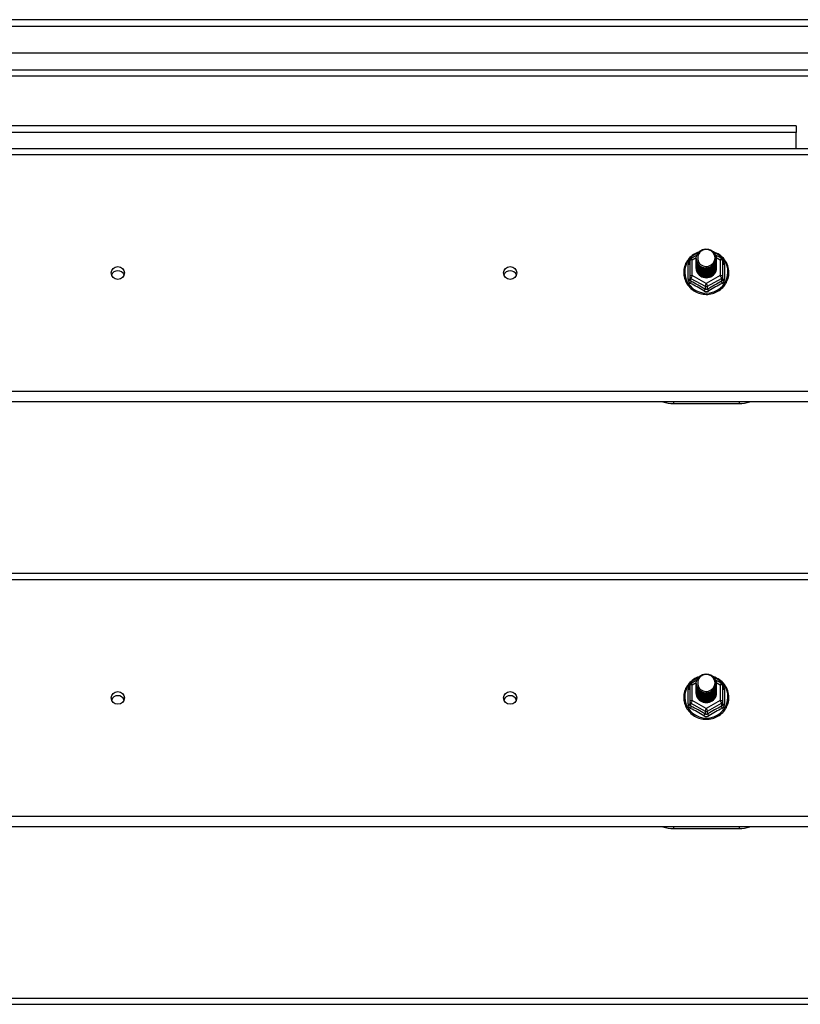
# Model space of a CAD drawing. Header units: inches. Extents: x 96 to 240, y 71 to 103.
# Tile 29 of 30: x 222 to 234, y 87 to 102. Entities that reach past the tile are written whole.
import ezdxf

# ---------------------------------------------------------------- set-up
doc = ezdxf.new("R2010")
doc.units = ezdxf.units.IN
doc.header["$MEASUREMENT"] = 0
doc.layers.add('Visible Edges(ANSI)', color=7, linetype='Continuous', lineweight=25)
doc.layers.add('Visible Tangent Edges(ANSI)', color=7, linetype='Continuous', lineweight=25)

msp = doc.modelspace()

# ---------------------------------------------------------------- linework, layer by layer
at = {"layer": 'Visible Edges(ANSI)'}
for p, q in [((240.009, 102.202), (168.207, 102.202)), ((239.399, 101.69), (168.816, 101.69)), ((239.211, 101.336), (169.005, 101.336)), ((233.983, 100.577), (183.233, 100.577)), ((233.983, 100.577), (233.983, 100.478)), ((233.983, 100.234), (233.983, 100.478)), ((168.974, 100.234), (238.608, 100.234)), ((232.354, 98.518), (232.354, 98.278)), ((232.374, 98.552), (232.464, 98.602)), ((232.454, 98.55), (232.454, 98.551)), ((232.454, 98.538), (232.454, 98.538)), ((232.454, 98.525), (232.454, 98.526)), ((232.454, 98.513), (232.454, 98.513)), ((232.454, 98.5), (232.454, 98.501)), ((232.749, 98.604), (232.841, 98.552)), ((232.761, 98.544), (232.761, 98.545)), ((232.761, 98.532), (232.761, 98.532)), ((232.761, 98.519), (232.761, 98.519)), ((232.761, 98.507), (232.761, 98.507)), ((232.862, 98.278), (232.862, 98.518)), ((232.454, 98.488), (232.454, 98.488)), ((232.454, 98.475), (232.454, 98.476)), ((232.454, 98.463), (232.454, 98.463)), ((232.454, 98.45), (232.454, 98.451)), ((232.454, 98.438), (232.454, 98.438)), ((232.454, 98.425), (232.454, 98.425)), ((232.454, 98.412), (232.454, 98.413)), ((232.761, 98.494), (232.761, 98.494)), ((232.761, 98.481), (232.761, 98.482)), ((232.761, 98.469), (232.761, 98.469)), ((232.761, 98.456), (232.761, 98.457)), ((232.761, 98.444), (232.761, 98.444)), ((232.761, 98.431), (232.761, 98.432)), ((232.761, 98.419), (232.761, 98.419)), ((232.354, 98.278), (232.354, 98.233)), ((232.589, 98.264), (232.588, 98.257)), ((232.862, 98.233), (232.862, 98.278)), ((238.608, 96.358), (168.974, 96.358)), ((232.108, 96.329), (233.108, 96.329)), ((168.974, 93.734), (238.608, 93.734)), ((232.374, 92.052), (232.464, 92.102)), ((232.454, 92.05), (232.454, 92.051)), ((232.454, 92.038), (232.454, 92.038)), ((232.454, 92.025), (232.454, 92.026)), ((232.749, 92.104), (232.841, 92.052)), ((232.761, 92.044), (232.761, 92.045)), ((232.761, 92.032), (232.761, 92.032)), ((232.354, 92.018), (232.354, 91.778)), ((232.454, 92.013), (232.454, 92.013)), ((232.454, 92), (232.454, 92.001)), ((232.454, 91.988), (232.454, 91.988)), ((232.454, 91.975), (232.454, 91.976)), ((232.454, 91.963), (232.454, 91.963)), ((232.454, 91.95), (232.454, 91.951)), ((232.454, 91.938), (232.454, 91.938)), ((232.454, 91.925), (232.454, 91.925)), ((232.454, 91.912), (232.454, 91.913)), ((232.761, 92.019), (232.761, 92.019)), ((232.761, 92.007), (232.761, 92.007)), ((232.761, 91.994), (232.761, 91.994)), ((232.761, 91.981), (232.761, 91.982)), ((232.761, 91.969), (232.761, 91.969)), ((232.761, 91.956), (232.761, 91.957)), ((232.761, 91.944), (232.761, 91.944)), ((232.761, 91.931), (232.761, 91.932)), ((232.761, 91.919), (232.761, 91.919)), ((232.862, 91.778), (232.862, 92.018)), ((232.354, 91.778), (232.354, 91.733)), ((232.589, 91.764), (232.588, 91.757)), ((232.862, 91.733), (232.862, 91.778)), ((238.608, 89.858), (168.974, 89.858)), ((232.108, 89.829), (233.108, 89.829)), ((168.974, 87.234), (238.608, 87.234))]:
    msp.add_line(p, q, dxfattribs=at)
at = {"layer": 'Visible Edges(ANSI)', "flags": 128}
for points in [[(232.496, 98.651), (232.474, 98.643), (232.452, 98.633), (232.432, 98.622), (232.412, 98.61), (232.393, 98.596), (232.375, 98.581), (232.358, 98.565), (232.342, 98.548), (232.328, 98.53), (232.315, 98.511), (232.303, 98.491), (232.292, 98.471), (232.284, 98.449), (232.276, 98.428), (232.27, 98.405), (232.266, 98.383), (232.264, 98.36), (232.263, 98.337), (232.263, 98.314), (232.265, 98.291), (232.269, 98.268), (232.275, 98.246), (232.282, 98.224), (232.29, 98.203), (232.3, 98.182), (232.312, 98.162), (232.325, 98.143), (232.339, 98.124), (232.354, 98.107), (232.371, 98.091), (232.389, 98.076), (232.407, 98.062), (232.427, 98.049), (232.448, 98.038), (232.469, 98.028), (232.491, 98.02), (232.513, 98.013), (232.536, 98.007), (232.559, 98.003), (232.583, 98.001), (232.606, 98), (232.63, 98), (232.653, 98.003), (232.677, 98.007), (232.7, 98.012), (232.722, 98.019), (232.744, 98.027), (232.765, 98.037), (232.786, 98.048), (232.806, 98.06), (232.825, 98.074), (232.842, 98.089), (232.859, 98.105), (232.875, 98.122), (232.889, 98.141), (232.902, 98.16), (232.914, 98.18), (232.924, 98.2), (232.933, 98.222), (232.94, 98.244), (232.946, 98.266), (232.95, 98.289), (232.952, 98.311), (232.953, 98.334)], [(232.475, 98.477), (232.459, 98.516), (232.454, 98.557), (232.462, 98.598), (232.482, 98.635), (232.512, 98.665), (232.55, 98.686), (232.592, 98.696), (232.636, 98.693), (232.677, 98.679), (232.713, 98.654), (232.74, 98.621), (232.757, 98.581), (232.761, 98.538), (232.753, 98.496), (232.733, 98.458), (232.703, 98.427), (232.666, 98.405), (232.623, 98.394), (232.579, 98.395), (232.538, 98.408), (232.502, 98.432), (232.475, 98.464), (232.459, 98.503), (232.454, 98.544)], [(232.494, 98.452), (232.516, 98.434), (232.543, 98.419), (232.571, 98.411), (232.601, 98.407), (232.631, 98.41), (232.66, 98.418), (232.686, 98.432), (232.71, 98.451), (232.728, 98.474), (232.742, 98.5), (232.75, 98.528), (232.752, 98.557), (232.747, 98.586), (232.736, 98.613), (232.72, 98.638), (232.699, 98.659), (232.674, 98.675), (232.645, 98.685), (232.616, 98.689), (232.586, 98.687), (232.557, 98.679), (232.531, 98.665), (232.509, 98.645), (232.492, 98.622)], [(232.953, 98.334), (232.952, 98.361), (232.949, 98.387), (232.943, 98.413), (232.936, 98.438), (232.927, 98.463), (232.915, 98.486), (232.902, 98.509), (232.887, 98.531), (232.87, 98.552), (232.852, 98.571), (232.832, 98.589), (232.811, 98.605), (232.788, 98.62), (232.765, 98.632), (232.74, 98.643), (232.715, 98.653)], [(232.454, 98.55), (232.454, 98.546), (232.454, 98.541), (232.455, 98.537), (232.455, 98.533), (232.456, 98.528), (232.457, 98.524), (232.458, 98.519), (232.459, 98.515), (232.46, 98.511), (232.461, 98.506), (232.463, 98.502), (232.464, 98.498), (232.466, 98.494), (232.468, 98.49), (232.47, 98.486), (232.472, 98.482), (232.474, 98.478), (232.477, 98.474), (232.479, 98.47), (232.482, 98.466), (232.485, 98.463), (232.488, 98.459), (232.491, 98.456), (232.494, 98.452)], [(232.454, 98.538), (232.455, 98.519), (232.459, 98.5), (232.466, 98.482), (232.475, 98.465), (232.486, 98.449), (232.499, 98.434), (232.514, 98.422), (232.531, 98.411), (232.549, 98.403), (232.568, 98.397), (232.588, 98.394), (232.608, 98.393), (232.628, 98.394), (232.647, 98.398), (232.666, 98.405), (232.684, 98.413), (232.701, 98.425), (232.716, 98.438), (232.729, 98.452), (232.741, 98.469), (232.75, 98.487), (232.756, 98.505), (232.76, 98.524), (232.761, 98.544)], [(232.761, 98.538), (232.761, 98.518), (232.757, 98.498), (232.751, 98.479), (232.743, 98.46), (232.732, 98.443), (232.718, 98.428), (232.703, 98.414), (232.686, 98.402), (232.668, 98.393), (232.648, 98.386), (232.628, 98.382), (232.608, 98.38), (232.587, 98.381), (232.567, 98.385), (232.547, 98.392), (232.529, 98.4), (232.512, 98.411), (232.497, 98.425), (232.484, 98.44), (232.473, 98.456), (232.464, 98.474), (232.458, 98.493), (232.455, 98.512), (232.454, 98.532)], [(232.454, 98.525), (232.455, 98.506), (232.459, 98.487), (232.466, 98.469), (232.475, 98.452), (232.486, 98.436), (232.499, 98.422), (232.514, 98.409), (232.531, 98.399), (232.549, 98.391), (232.568, 98.385), (232.588, 98.381), (232.608, 98.38), (232.628, 98.382), (232.647, 98.386), (232.666, 98.392), (232.684, 98.401), (232.701, 98.412), (232.716, 98.425), (232.729, 98.44), (232.741, 98.456), (232.75, 98.474), (232.756, 98.493), (232.76, 98.512), (232.761, 98.532)], [(232.761, 98.526), (232.761, 98.505), (232.757, 98.485), (232.751, 98.466), (232.743, 98.448), (232.732, 98.431), (232.718, 98.415), (232.703, 98.401), (232.686, 98.39), (232.668, 98.381), (232.648, 98.374), (232.628, 98.369), (232.608, 98.368), (232.587, 98.369), (232.567, 98.373), (232.547, 98.379), (232.529, 98.388), (232.512, 98.399), (232.497, 98.412), (232.484, 98.427), (232.473, 98.444), (232.464, 98.461), (232.458, 98.48), (232.455, 98.5), (232.454, 98.519)], [(232.454, 98.513), (232.455, 98.494), (232.459, 98.475), (232.466, 98.457), (232.475, 98.44), (232.486, 98.424), (232.499, 98.409), (232.514, 98.397), (232.531, 98.386), (232.549, 98.378), (232.568, 98.372), (232.588, 98.368), (232.608, 98.367), (232.628, 98.369), (232.647, 98.373), (232.666, 98.38), (232.684, 98.388), (232.701, 98.399), (232.716, 98.412), (232.729, 98.427), (232.741, 98.444), (232.75, 98.461), (232.756, 98.48), (232.76, 98.499), (232.761, 98.519)], [(232.761, 98.513), (232.761, 98.493), (232.757, 98.473), (232.751, 98.454), (232.743, 98.435), (232.732, 98.418), (232.718, 98.403), (232.703, 98.389), (232.686, 98.377), (232.668, 98.368), (232.648, 98.361), (232.628, 98.357), (232.608, 98.355), (232.587, 98.356), (232.567, 98.36), (232.547, 98.366), (232.529, 98.375), (232.512, 98.386), (232.497, 98.399), (232.484, 98.414), (232.473, 98.431), (232.464, 98.449), (232.458, 98.468), (232.455, 98.487), (232.454, 98.507)], [(232.454, 98.5), (232.455, 98.481), (232.459, 98.462), (232.466, 98.444), (232.475, 98.427), (232.486, 98.411), (232.499, 98.397), (232.514, 98.384), (232.531, 98.374), (232.549, 98.365), (232.568, 98.359), (232.588, 98.356), (232.608, 98.355), (232.628, 98.356), (232.647, 98.36), (232.666, 98.367), (232.684, 98.376), (232.701, 98.387), (232.716, 98.4), (232.729, 98.415), (232.741, 98.431), (232.75, 98.449), (232.756, 98.468), (232.76, 98.487), (232.761, 98.507)], [(232.761, 98.5), (232.761, 98.48), (232.757, 98.46), (232.751, 98.441), (232.743, 98.423), (232.732, 98.406), (232.718, 98.39), (232.703, 98.376), (232.686, 98.365), (232.668, 98.355), (232.648, 98.349), (232.628, 98.344), (232.608, 98.343), (232.587, 98.344), (232.567, 98.348), (232.547, 98.354), (232.529, 98.363), (232.512, 98.374), (232.497, 98.387), (232.484, 98.402), (232.473, 98.418), (232.464, 98.436), (232.458, 98.455), (232.455, 98.475), (232.454, 98.494)], [(232.492, 98.622), (232.491, 98.619), (232.489, 98.617), (232.488, 98.614), (232.487, 98.612), (232.486, 98.609), (232.485, 98.606), (232.484, 98.604), (232.483, 98.601), (232.482, 98.598), (232.482, 98.596), (232.481, 98.593), (232.48, 98.59), (232.48, 98.587), (232.479, 98.585), (232.479, 98.582), (232.479, 98.579), (232.478, 98.576), (232.478, 98.573), (232.478, 98.571), (232.478, 98.568), (232.478, 98.565), (232.478, 98.562), (232.478, 98.559), (232.478, 98.557)], [(232.478, 98.557), (232.478, 98.554), (232.478, 98.551), (232.478, 98.548), (232.478, 98.545), (232.478, 98.543), (232.478, 98.54), (232.478, 98.537), (232.479, 98.534), (232.479, 98.531), (232.479, 98.529), (232.48, 98.526), (232.481, 98.523), (232.481, 98.52), (232.482, 98.518), (232.483, 98.515), (232.483, 98.512), (232.484, 98.51), (232.485, 98.507), (232.486, 98.504), (232.487, 98.502), (232.488, 98.499), (232.49, 98.497), (232.491, 98.494), (232.492, 98.491)], [(232.454, 98.488), (232.455, 98.469), (232.459, 98.45), (232.466, 98.432), (232.475, 98.415), (232.486, 98.399), (232.499, 98.384), (232.514, 98.372), (232.531, 98.361), (232.549, 98.353), (232.568, 98.347), (232.588, 98.343), (232.608, 98.342), (232.628, 98.344), (232.647, 98.348), (232.666, 98.354), (232.684, 98.363), (232.701, 98.374), (232.716, 98.387), (232.729, 98.402), (232.741, 98.419), (232.75, 98.436), (232.756, 98.455), (232.76, 98.474), (232.761, 98.494)], [(232.761, 98.488), (232.761, 98.468), (232.757, 98.448), (232.751, 98.428), (232.743, 98.41), (232.732, 98.393), (232.718, 98.377), (232.703, 98.364), (232.686, 98.352), (232.668, 98.343), (232.648, 98.336), (232.628, 98.332), (232.608, 98.33), (232.587, 98.331), (232.567, 98.335), (232.547, 98.341), (232.529, 98.35), (232.512, 98.361), (232.497, 98.374), (232.484, 98.389), (232.473, 98.406), (232.464, 98.424), (232.458, 98.443), (232.455, 98.462), (232.454, 98.482)], [(232.454, 98.475), (232.455, 98.456), (232.459, 98.437), (232.466, 98.419), (232.475, 98.402), (232.486, 98.386), (232.499, 98.372), (232.514, 98.359), (232.531, 98.349), (232.549, 98.34), (232.568, 98.334), (232.588, 98.331), (232.608, 98.33), (232.628, 98.331), (232.647, 98.335), (232.666, 98.342), (232.684, 98.351), (232.701, 98.362), (232.716, 98.375), (232.729, 98.39), (232.741, 98.406), (232.75, 98.424), (232.756, 98.442), (232.76, 98.462), (232.761, 98.481)], [(232.761, 98.475), (232.761, 98.455), (232.757, 98.435), (232.751, 98.416), (232.743, 98.398), (232.732, 98.38), (232.718, 98.365), (232.703, 98.351), (232.686, 98.34), (232.668, 98.33), (232.648, 98.324), (232.628, 98.319), (232.608, 98.318), (232.587, 98.319), (232.567, 98.323), (232.547, 98.329), (232.529, 98.338), (232.512, 98.349), (232.497, 98.362), (232.484, 98.377), (232.473, 98.393), (232.464, 98.411), (232.458, 98.43), (232.455, 98.449), (232.454, 98.469)], [(232.454, 98.463), (232.455, 98.444), (232.459, 98.425), (232.466, 98.407), (232.475, 98.389), (232.486, 98.374), (232.499, 98.359), (232.514, 98.347), (232.531, 98.336), (232.549, 98.328), (232.568, 98.322), (232.588, 98.318), (232.608, 98.317), (232.628, 98.319), (232.647, 98.323), (232.666, 98.329), (232.684, 98.338), (232.701, 98.349), (232.716, 98.362), (232.729, 98.377), (232.741, 98.394), (232.75, 98.411), (232.756, 98.43), (232.76, 98.449), (232.761, 98.469)], [(232.761, 98.463), (232.761, 98.443), (232.757, 98.423), (232.751, 98.403), (232.743, 98.385), (232.732, 98.368), (232.718, 98.352), (232.703, 98.339), (232.686, 98.327), (232.668, 98.318), (232.648, 98.311), (232.628, 98.307), (232.608, 98.305), (232.587, 98.306), (232.567, 98.31), (232.547, 98.316), (232.529, 98.325), (232.512, 98.336), (232.497, 98.349), (232.484, 98.364), (232.473, 98.381), (232.464, 98.399), (232.458, 98.418), (232.455, 98.437), (232.454, 98.457)], [(232.454, 98.45), (232.455, 98.431), (232.459, 98.412), (232.466, 98.394), (232.475, 98.377), (232.486, 98.361), (232.499, 98.347), (232.514, 98.334), (232.531, 98.324), (232.549, 98.315), (232.568, 98.309), (232.588, 98.306), (232.608, 98.305), (232.628, 98.306), (232.647, 98.31), (232.666, 98.317), (232.684, 98.326), (232.701, 98.337), (232.716, 98.35), (232.729, 98.365), (232.741, 98.381), (232.75, 98.399), (232.756, 98.417), (232.76, 98.437), (232.761, 98.456)], [(232.761, 98.45), (232.761, 98.43), (232.757, 98.41), (232.751, 98.391), (232.743, 98.372), (232.732, 98.355), (232.718, 98.34), (232.703, 98.326), (232.686, 98.315), (232.668, 98.305), (232.648, 98.298), (232.628, 98.294), (232.608, 98.293), (232.587, 98.294), (232.567, 98.297), (232.547, 98.304), (232.529, 98.313), (232.512, 98.324), (232.497, 98.337), (232.484, 98.352), (232.473, 98.368), (232.464, 98.386), (232.458, 98.405), (232.455, 98.424), (232.454, 98.444)], [(232.454, 98.438), (232.455, 98.418), (232.459, 98.4), (232.466, 98.382), (232.475, 98.364), (232.486, 98.348), (232.499, 98.334), (232.514, 98.322), (232.531, 98.311), (232.549, 98.303), (232.568, 98.297), (232.588, 98.293), (232.608, 98.292), (232.628, 98.294), (232.647, 98.298), (232.666, 98.304), (232.684, 98.313), (232.701, 98.324), (232.716, 98.337), (232.729, 98.352), (232.741, 98.369), (232.75, 98.386), (232.756, 98.405), (232.76, 98.424), (232.761, 98.444)], [(232.761, 98.438), (232.761, 98.418), (232.757, 98.398), (232.751, 98.378), (232.743, 98.36), (232.732, 98.343), (232.718, 98.327), (232.703, 98.314), (232.686, 98.302), (232.668, 98.293), (232.648, 98.286), (232.628, 98.282), (232.608, 98.28), (232.587, 98.281), (232.567, 98.285), (232.547, 98.291), (232.529, 98.3), (232.512, 98.311), (232.497, 98.324), (232.484, 98.339), (232.473, 98.356), (232.464, 98.374), (232.458, 98.392), (232.455, 98.412), (232.454, 98.431)], [(232.454, 98.425), (232.455, 98.406), (232.459, 98.387), (232.466, 98.369), (232.475, 98.352), (232.486, 98.336), (232.499, 98.322), (232.514, 98.309), (232.531, 98.299), (232.549, 98.29), (232.568, 98.284), (232.588, 98.281), (232.608, 98.28), (232.628, 98.281), (232.647, 98.285), (232.666, 98.292), (232.684, 98.301), (232.701, 98.312), (232.716, 98.325), (232.729, 98.34), (232.741, 98.356), (232.75, 98.374), (232.756, 98.392), (232.76, 98.412), (232.761, 98.431)], [(232.761, 98.425), (232.761, 98.405), (232.757, 98.385), (232.751, 98.366), (232.743, 98.347), (232.732, 98.33), (232.718, 98.315), (232.703, 98.301), (232.686, 98.289), (232.668, 98.28), (232.648, 98.273), (232.628, 98.269), (232.608, 98.268), (232.587, 98.269), (232.567, 98.272), (232.547, 98.279), (232.529, 98.287), (232.512, 98.298), (232.497, 98.312), (232.484, 98.327), (232.473, 98.343), (232.464, 98.361), (232.458, 98.38), (232.455, 98.399), (232.454, 98.419)], [(232.454, 98.412), (232.455, 98.393), (232.459, 98.375), (232.466, 98.356), (232.475, 98.339), (232.486, 98.323), (232.499, 98.309), (232.514, 98.297), (232.531, 98.286), (232.549, 98.278), (232.568, 98.272), (232.588, 98.268), (232.608, 98.267), (232.628, 98.269), (232.647, 98.273), (232.666, 98.279), (232.684, 98.288), (232.701, 98.299), (232.716, 98.312), (232.729, 98.327), (232.741, 98.343), (232.75, 98.361), (232.756, 98.38), (232.76, 98.399), (232.761, 98.419)], [(232.588, 98.257), (232.58, 98.258), (232.572, 98.26), (232.564, 98.262), (232.556, 98.265), (232.548, 98.268), (232.54, 98.271), (232.533, 98.275), (232.526, 98.279), (232.519, 98.284), (232.512, 98.288), (232.506, 98.294), (232.5, 98.299), (232.494, 98.305), (232.489, 98.311), (232.484, 98.318), (232.479, 98.324), (232.475, 98.331), (232.471, 98.338), (232.468, 98.346), (232.465, 98.353), (232.462, 98.361), (232.46, 98.368), (232.458, 98.376), (232.457, 98.384)], [(232.492, 98.491), (232.491, 98.491), (232.491, 98.49), (232.49, 98.49), (232.489, 98.489), (232.489, 98.488), (232.488, 98.488), (232.487, 98.487), (232.486, 98.487), (232.486, 98.486), (232.485, 98.485), (232.484, 98.485), (232.484, 98.484), (232.483, 98.484), (232.482, 98.483), (232.481, 98.482), (232.481, 98.482), (232.48, 98.481), (232.479, 98.481), (232.479, 98.48), (232.478, 98.479), (232.477, 98.479), (232.476, 98.478), (232.476, 98.478), (232.475, 98.477)], [(232.761, 98.413), (232.761, 98.413), (232.761, 98.412), (232.761, 98.412), (232.761, 98.412), (232.761, 98.412), (232.761, 98.412), (232.761, 98.412), (232.761, 98.412), (232.761, 98.412), (232.761, 98.412), (232.761, 98.412), (232.761, 98.412), (232.761, 98.411), (232.761, 98.411), (232.761, 98.411), (232.761, 98.411), (232.761, 98.411), (232.761, 98.411), (232.761, 98.411), (232.761, 98.411), (232.761, 98.411), (232.761, 98.411), (232.761, 98.411), (232.761, 98.41)], [(232.475, 91.977), (232.459, 92.016), (232.454, 92.057), (232.462, 92.098), (232.482, 92.135), (232.512, 92.165), (232.55, 92.186), (232.592, 92.196), (232.636, 92.193), (232.677, 92.179), (232.713, 92.154), (232.74, 92.121), (232.757, 92.081), (232.761, 92.038), (232.753, 91.996), (232.733, 91.958), (232.703, 91.927), (232.666, 91.905), (232.623, 91.894), (232.579, 91.895), (232.538, 91.908), (232.502, 91.932), (232.475, 91.964), (232.459, 92.003), (232.454, 92.044)], [(232.494, 91.952), (232.516, 91.934), (232.543, 91.919), (232.571, 91.911), (232.601, 91.907), (232.631, 91.91), (232.66, 91.918), (232.686, 91.932), (232.71, 91.951), (232.728, 91.974), (232.742, 92), (232.75, 92.028), (232.752, 92.057), (232.747, 92.086), (232.736, 92.113), (232.72, 92.138), (232.699, 92.159), (232.674, 92.175), (232.645, 92.185), (232.616, 92.189), (232.586, 92.187), (232.557, 92.179), (232.531, 92.165), (232.509, 92.145), (232.492, 92.122)], [(232.496, 92.151), (232.474, 92.143), (232.452, 92.133), (232.432, 92.122), (232.412, 92.11), (232.393, 92.096), (232.375, 92.081), (232.358, 92.065), (232.342, 92.048), (232.328, 92.03), (232.315, 92.011), (232.303, 91.991), (232.292, 91.971), (232.284, 91.949), (232.276, 91.928), (232.27, 91.905), (232.266, 91.883), (232.264, 91.86), (232.263, 91.837), (232.263, 91.814), (232.265, 91.791), (232.269, 91.768), (232.275, 91.746), (232.282, 91.724), (232.29, 91.703), (232.3, 91.682), (232.312, 91.662), (232.325, 91.643), (232.339, 91.624), (232.354, 91.607), (232.371, 91.591), (232.389, 91.576), (232.407, 91.562), (232.427, 91.549), (232.448, 91.538), (232.469, 91.528), (232.491, 91.52), (232.513, 91.513), (232.536, 91.507), (232.559, 91.503), (232.583, 91.501), (232.606, 91.5), (232.63, 91.5), (232.653, 91.503), (232.677, 91.507), (232.7, 91.512), (232.722, 91.519), (232.744, 91.527), (232.765, 91.537), (232.786, 91.548), (232.806, 91.56), (232.825, 91.574), (232.842, 91.589), (232.859, 91.605), (232.875, 91.622), (232.889, 91.641), (232.902, 91.66), (232.914, 91.68), (232.924, 91.7), (232.933, 91.722), (232.94, 91.744), (232.946, 91.766), (232.95, 91.789), (232.952, 91.811), (232.953, 91.834)], [(232.454, 92.05), (232.454, 92.046), (232.454, 92.041), (232.455, 92.037), (232.455, 92.033), (232.456, 92.028), (232.457, 92.024), (232.458, 92.019), (232.459, 92.015), (232.46, 92.011), (232.461, 92.006), (232.463, 92.002), (232.464, 91.998), (232.466, 91.994), (232.468, 91.99), (232.47, 91.986), (232.472, 91.982), (232.474, 91.978), (232.477, 91.974), (232.479, 91.97), (232.482, 91.966), (232.485, 91.963), (232.488, 91.959), (232.491, 91.956), (232.494, 91.952)], [(232.454, 92.038), (232.455, 92.019), (232.459, 92), (232.466, 91.982), (232.475, 91.965), (232.486, 91.949), (232.499, 91.934), (232.514, 91.922), (232.531, 91.911), (232.549, 91.903), (232.568, 91.897), (232.588, 91.894), (232.608, 91.893), (232.628, 91.894), (232.647, 91.898), (232.666, 91.905), (232.684, 91.913), (232.701, 91.925), (232.716, 91.938), (232.729, 91.952), (232.741, 91.969), (232.75, 91.987), (232.756, 92.005), (232.76, 92.024), (232.761, 92.044)], [(232.761, 92.038), (232.761, 92.018), (232.757, 91.998), (232.751, 91.979), (232.743, 91.96), (232.732, 91.943), (232.718, 91.928), (232.703, 91.914), (232.686, 91.902), (232.668, 91.893), (232.648, 91.886), (232.628, 91.882), (232.608, 91.88), (232.587, 91.881), (232.567, 91.885), (232.547, 91.892), (232.529, 91.9), (232.512, 91.911), (232.497, 91.925), (232.484, 91.94), (232.473, 91.956), (232.464, 91.974), (232.458, 91.993), (232.455, 92.012), (232.454, 92.032)], [(232.454, 92.025), (232.455, 92.006), (232.459, 91.987), (232.466, 91.969), (232.475, 91.952), (232.486, 91.936), (232.499, 91.922), (232.514, 91.909), (232.531, 91.899), (232.549, 91.891), (232.568, 91.885), (232.588, 91.881), (232.608, 91.88), (232.628, 91.882), (232.647, 91.886), (232.666, 91.892), (232.684, 91.901), (232.701, 91.912), (232.716, 91.925), (232.729, 91.94), (232.741, 91.956), (232.75, 91.974), (232.756, 91.993), (232.76, 92.012), (232.761, 92.032)], [(232.761, 92.026), (232.761, 92.005), (232.757, 91.985), (232.751, 91.966), (232.743, 91.948), (232.732, 91.931), (232.718, 91.915), (232.703, 91.901), (232.686, 91.89), (232.668, 91.881), (232.648, 91.874), (232.628, 91.869), (232.608, 91.868), (232.587, 91.869), (232.567, 91.873), (232.547, 91.879), (232.529, 91.888), (232.512, 91.899), (232.497, 91.912), (232.484, 91.927), (232.473, 91.944), (232.464, 91.961), (232.458, 91.98), (232.455, 92), (232.454, 92.019)], [(232.492, 92.122), (232.491, 92.119), (232.489, 92.117), (232.488, 92.114), (232.487, 92.112), (232.486, 92.109), (232.485, 92.106), (232.484, 92.104), (232.483, 92.101), (232.482, 92.098), (232.482, 92.096), (232.481, 92.093), (232.48, 92.09), (232.48, 92.087), (232.479, 92.085), (232.479, 92.082), (232.479, 92.079), (232.478, 92.076), (232.478, 92.073), (232.478, 92.071), (232.478, 92.068), (232.478, 92.065), (232.478, 92.062), (232.478, 92.059), (232.478, 92.057)], [(232.478, 92.057), (232.478, 92.054), (232.478, 92.051), (232.478, 92.048), (232.478, 92.045), (232.478, 92.043), (232.478, 92.04), (232.478, 92.037), (232.479, 92.034), (232.479, 92.031), (232.479, 92.029), (232.48, 92.026), (232.481, 92.023), (232.481, 92.02), (232.482, 92.018), (232.483, 92.015), (232.483, 92.012), (232.484, 92.01), (232.485, 92.007), (232.486, 92.004), (232.487, 92.002), (232.488, 91.999), (232.49, 91.997), (232.491, 91.994), (232.492, 91.991)], [(232.953, 91.834), (232.952, 91.861), (232.949, 91.887), (232.943, 91.913), (232.936, 91.938), (232.927, 91.963), (232.915, 91.986), (232.902, 92.009), (232.887, 92.031), (232.87, 92.052), (232.852, 92.071), (232.832, 92.089), (232.811, 92.105), (232.788, 92.12), (232.765, 92.132), (232.74, 92.143), (232.715, 92.153)], [(232.454, 92.013), (232.455, 91.994), (232.459, 91.975), (232.466, 91.957), (232.475, 91.94), (232.486, 91.924), (232.499, 91.909), (232.514, 91.897), (232.531, 91.886), (232.549, 91.878), (232.568, 91.872), (232.588, 91.868), (232.608, 91.867), (232.628, 91.869), (232.647, 91.873), (232.666, 91.88), (232.684, 91.888), (232.701, 91.899), (232.716, 91.912), (232.729, 91.927), (232.741, 91.944), (232.75, 91.961), (232.756, 91.98), (232.76, 91.999), (232.761, 92.019)], [(232.761, 92.013), (232.761, 91.993), (232.757, 91.973), (232.751, 91.954), (232.743, 91.935), (232.732, 91.918), (232.718, 91.903), (232.703, 91.889), (232.686, 91.877), (232.668, 91.868), (232.648, 91.861), (232.628, 91.857), (232.608, 91.855), (232.587, 91.856), (232.567, 91.86), (232.547, 91.866), (232.529, 91.875), (232.512, 91.886), (232.497, 91.899), (232.484, 91.914), (232.473, 91.931), (232.464, 91.949), (232.458, 91.968), (232.455, 91.987), (232.454, 92.007)], [(232.454, 92), (232.455, 91.981), (232.459, 91.962), (232.466, 91.944), (232.475, 91.927), (232.486, 91.911), (232.499, 91.897), (232.514, 91.884), (232.531, 91.874), (232.549, 91.865), (232.568, 91.859), (232.588, 91.856), (232.608, 91.855), (232.628, 91.856), (232.647, 91.86), (232.666, 91.867), (232.684, 91.876), (232.701, 91.887), (232.716, 91.9), (232.729, 91.915), (232.741, 91.931), (232.75, 91.949), (232.756, 91.968), (232.76, 91.987), (232.761, 92.007)], [(232.761, 92), (232.761, 91.98), (232.757, 91.96), (232.751, 91.941), (232.743, 91.923), (232.732, 91.906), (232.718, 91.89), (232.703, 91.876), (232.686, 91.865), (232.668, 91.855), (232.648, 91.849), (232.628, 91.844), (232.608, 91.843), (232.587, 91.844), (232.567, 91.848), (232.547, 91.854), (232.529, 91.863), (232.512, 91.874), (232.497, 91.887), (232.484, 91.902), (232.473, 91.918), (232.464, 91.936), (232.458, 91.955), (232.455, 91.975), (232.454, 91.994)], [(232.454, 91.988), (232.455, 91.969), (232.459, 91.95), (232.466, 91.932), (232.475, 91.915), (232.486, 91.899), (232.499, 91.884), (232.514, 91.872), (232.531, 91.861), (232.549, 91.853), (232.568, 91.847), (232.588, 91.843), (232.608, 91.842), (232.628, 91.844), (232.647, 91.848), (232.666, 91.854), (232.684, 91.863), (232.701, 91.874), (232.716, 91.887), (232.729, 91.902), (232.741, 91.919), (232.75, 91.936), (232.756, 91.955), (232.76, 91.974), (232.761, 91.994)], [(232.761, 91.988), (232.761, 91.968), (232.757, 91.948), (232.751, 91.928), (232.743, 91.91), (232.732, 91.893), (232.718, 91.877), (232.703, 91.864), (232.686, 91.852), (232.668, 91.843), (232.648, 91.836), (232.628, 91.832), (232.608, 91.83), (232.587, 91.831), (232.567, 91.835), (232.547, 91.841), (232.529, 91.85), (232.512, 91.861), (232.497, 91.874), (232.484, 91.889), (232.473, 91.906), (232.464, 91.924), (232.458, 91.943), (232.455, 91.962), (232.454, 91.982)], [(232.454, 91.975), (232.455, 91.956), (232.459, 91.937), (232.466, 91.919), (232.475, 91.902), (232.486, 91.886), (232.499, 91.872), (232.514, 91.859), (232.531, 91.849), (232.549, 91.84), (232.568, 91.834), (232.588, 91.831), (232.608, 91.83), (232.628, 91.831), (232.647, 91.835), (232.666, 91.842), (232.684, 91.851), (232.701, 91.862), (232.716, 91.875), (232.729, 91.89), (232.741, 91.906), (232.75, 91.924), (232.756, 91.942), (232.76, 91.962), (232.761, 91.981)], [(232.761, 91.975), (232.761, 91.955), (232.757, 91.935), (232.751, 91.916), (232.743, 91.898), (232.732, 91.88), (232.718, 91.865), (232.703, 91.851), (232.686, 91.84), (232.668, 91.83), (232.648, 91.824), (232.628, 91.819), (232.608, 91.818), (232.587, 91.819), (232.567, 91.823), (232.547, 91.829), (232.529, 91.838), (232.512, 91.849), (232.497, 91.862), (232.484, 91.877), (232.473, 91.893), (232.464, 91.911), (232.458, 91.93), (232.455, 91.949), (232.454, 91.969)], [(232.454, 91.963), (232.455, 91.944), (232.459, 91.925), (232.466, 91.907), (232.475, 91.889), (232.486, 91.874), (232.499, 91.859), (232.514, 91.847), (232.531, 91.836), (232.549, 91.828), (232.568, 91.822), (232.588, 91.818), (232.608, 91.817), (232.628, 91.819), (232.647, 91.823), (232.666, 91.829), (232.684, 91.838), (232.701, 91.849), (232.716, 91.862), (232.729, 91.877), (232.741, 91.894), (232.75, 91.911), (232.756, 91.93), (232.76, 91.949), (232.761, 91.969)], [(232.761, 91.963), (232.761, 91.943), (232.757, 91.923), (232.751, 91.903), (232.743, 91.885), (232.732, 91.868), (232.718, 91.852), (232.703, 91.839), (232.686, 91.827), (232.668, 91.818), (232.648, 91.811), (232.628, 91.807), (232.608, 91.805), (232.587, 91.806), (232.567, 91.81), (232.547, 91.816), (232.529, 91.825), (232.512, 91.836), (232.497, 91.849), (232.484, 91.864), (232.473, 91.881), (232.464, 91.899), (232.458, 91.918), (232.455, 91.937), (232.454, 91.957)], [(232.454, 91.95), (232.455, 91.931), (232.459, 91.912), (232.466, 91.894), (232.475, 91.877), (232.486, 91.861), (232.499, 91.847), (232.514, 91.834), (232.531, 91.824), (232.549, 91.815), (232.568, 91.809), (232.588, 91.806), (232.608, 91.805), (232.628, 91.806), (232.647, 91.81), (232.666, 91.817), (232.684, 91.826), (232.701, 91.837), (232.716, 91.85), (232.729, 91.865), (232.741, 91.881), (232.75, 91.899), (232.756, 91.917), (232.76, 91.937), (232.761, 91.956)], [(232.761, 91.95), (232.761, 91.93), (232.757, 91.91), (232.751, 91.891), (232.743, 91.872), (232.732, 91.855), (232.718, 91.84), (232.703, 91.826), (232.686, 91.815), (232.668, 91.805), (232.648, 91.798), (232.628, 91.794), (232.608, 91.793), (232.587, 91.794), (232.567, 91.797), (232.547, 91.804), (232.529, 91.813), (232.512, 91.824), (232.497, 91.837), (232.484, 91.852), (232.473, 91.868), (232.464, 91.886), (232.458, 91.905), (232.455, 91.924), (232.454, 91.944)], [(232.454, 91.938), (232.455, 91.918), (232.459, 91.9), (232.466, 91.882), (232.475, 91.864), (232.486, 91.848), (232.499, 91.834), (232.514, 91.822), (232.531, 91.811), (232.549, 91.803), (232.568, 91.797), (232.588, 91.793), (232.608, 91.792), (232.628, 91.794), (232.647, 91.798), (232.666, 91.804), (232.684, 91.813), (232.701, 91.824), (232.716, 91.837), (232.729, 91.852), (232.741, 91.869), (232.75, 91.886), (232.756, 91.905), (232.76, 91.924), (232.761, 91.944)], [(232.761, 91.938), (232.761, 91.918), (232.757, 91.898), (232.751, 91.878), (232.743, 91.86), (232.732, 91.843), (232.718, 91.827), (232.703, 91.814), (232.686, 91.802), (232.668, 91.793), (232.648, 91.786), (232.628, 91.782), (232.608, 91.78), (232.587, 91.781), (232.567, 91.785), (232.547, 91.791), (232.529, 91.8), (232.512, 91.811), (232.497, 91.824), (232.484, 91.839), (232.473, 91.856), (232.464, 91.874), (232.458, 91.892), (232.455, 91.912), (232.454, 91.931)], [(232.454, 91.925), (232.455, 91.906), (232.459, 91.887), (232.466, 91.869), (232.475, 91.852), (232.486, 91.836), (232.499, 91.822), (232.514, 91.809), (232.531, 91.799), (232.549, 91.79), (232.568, 91.784), (232.588, 91.781), (232.608, 91.78), (232.628, 91.781), (232.647, 91.785), (232.666, 91.792), (232.684, 91.801), (232.701, 91.812), (232.716, 91.825), (232.729, 91.84), (232.741, 91.856), (232.75, 91.874), (232.756, 91.892), (232.76, 91.912), (232.761, 91.931)], [(232.761, 91.925), (232.761, 91.905), (232.757, 91.885), (232.751, 91.866), (232.743, 91.847), (232.732, 91.83), (232.718, 91.815), (232.703, 91.801), (232.686, 91.789), (232.668, 91.78), (232.648, 91.773), (232.628, 91.769), (232.608, 91.768), (232.587, 91.769), (232.567, 91.772), (232.547, 91.779), (232.529, 91.787), (232.512, 91.798), (232.497, 91.812), (232.484, 91.827), (232.473, 91.843), (232.464, 91.861), (232.458, 91.88), (232.455, 91.899), (232.454, 91.919)], [(232.454, 91.912), (232.455, 91.893), (232.459, 91.875), (232.466, 91.856), (232.475, 91.839), (232.486, 91.823), (232.499, 91.809), (232.514, 91.797), (232.531, 91.786), (232.549, 91.778), (232.568, 91.772), (232.588, 91.768), (232.608, 91.767), (232.628, 91.769), (232.647, 91.773), (232.666, 91.779), (232.684, 91.788), (232.701, 91.799), (232.716, 91.812), (232.729, 91.827), (232.741, 91.843), (232.75, 91.861), (232.756, 91.88), (232.76, 91.899), (232.761, 91.919)], [(232.588, 91.757), (232.58, 91.758), (232.572, 91.76), (232.564, 91.762), (232.556, 91.765), (232.548, 91.768), (232.54, 91.771), (232.533, 91.775), (232.526, 91.779), (232.519, 91.784), (232.512, 91.788), (232.506, 91.794), (232.5, 91.799), (232.494, 91.805), (232.489, 91.811), (232.484, 91.818), (232.479, 91.824), (232.475, 91.831), (232.471, 91.838), (232.468, 91.846), (232.465, 91.853), (232.462, 91.861), (232.46, 91.868), (232.458, 91.876), (232.457, 91.884)], [(232.492, 91.991), (232.491, 91.991), (232.491, 91.99), (232.49, 91.99), (232.489, 91.989), (232.489, 91.988), (232.488, 91.988), (232.487, 91.987), (232.486, 91.987), (232.486, 91.986), (232.485, 91.985), (232.484, 91.985), (232.484, 91.984), (232.483, 91.984), (232.482, 91.983), (232.481, 91.982), (232.481, 91.982), (232.48, 91.981), (232.479, 91.981), (232.479, 91.98), (232.478, 91.979), (232.477, 91.979), (232.476, 91.978), (232.476, 91.978), (232.475, 91.977)], [(232.761, 91.913), (232.761, 91.913), (232.761, 91.912), (232.761, 91.912), (232.761, 91.912), (232.761, 91.912), (232.761, 91.912), (232.761, 91.912), (232.761, 91.912), (232.761, 91.912), (232.761, 91.912), (232.761, 91.912), (232.761, 91.912), (232.761, 91.911), (232.761, 91.911), (232.761, 91.911), (232.761, 91.911), (232.761, 91.911), (232.761, 91.911), (232.761, 91.911), (232.761, 91.911), (232.761, 91.911), (232.761, 91.911), (232.761, 91.911), (232.761, 91.91)]]:
    msp.add_lwpolyline(points, dxfattribs=at)
at = {"layer": 'Visible Edges(ANSI)'}
for centre, radius, start, end in [((232.393, 98.518), 0.0394, 119.1745, 180), ((232.822, 98.518), 0.0394, 0, 60.8255), ((232.108, 96.829), 0.5, 250.4702, 270), ((233.108, 96.829), 0.5, 270, 289.5298), ((232.393, 92.018), 0.0394, 119.1745, 180), ((232.822, 92.018), 0.0394, 0, 60.8255), ((232.108, 90.329), 0.5, 250.4702, 270), ((233.108, 90.329), 0.5, 270, 289.5298)]:
    msp.add_arc(centre, radius, start, end, dxfattribs=at)
for centre, major_axis, start_param, end_param in [((232.608, 98.557), (0.134, 0), 3.671471, 8.899926), ((223.608, 98.264), (0.101, 0), 0.333879, 2.807714), ((229.608, 98.264), (0.101, 0), 0.333879, 2.807714), ((232.608, 98.408), (-0.158, 0), 6.031816, 9.674875), ((232.608, 98.552), (0.154, 0), 3.669461, 3.875388), ((232.608, 92.057), (0.134, 0), 3.671471, 8.899926), ((232.608, 91.908), (-0.158, 0), 6.031816, 9.674875), ((232.608, 92.052), (0.154, 0), 3.669461, 3.875388), ((223.608, 91.764), (0.101, 0), 0.333879, 2.807714), ((229.608, 91.764), (0.101, 0), 0.333879, 2.807714)]:
    msp.add_ellipse(centre, major_axis=major_axis, ratio=0.966998, start_param=start_param, end_param=end_param, dxfattribs=at)
for centre in [(223.608, 98.328), (229.608, 98.328), (223.608, 91.828), (229.608, 91.828)]:
    msp.add_ellipse(centre, major_axis=(-0.101, 0), ratio=0.966998, dxfattribs=at)
at = {"layer": 'Visible Tangent Edges(ANSI)'}
for p, q in [((168.207, 102.103), (240.009, 102.103)), ((168.875, 101.435), (239.341, 101.435)), ((233.983, 100.478), (183.233, 100.478)), ((168.974, 100.141), (238.608, 100.141)), ((232.393, 98.528), (232.455, 98.562)), ((232.393, 98.288), (232.393, 98.528)), ((232.76, 98.562), (232.822, 98.528)), ((232.822, 98.528), (232.822, 98.288)), ((232.329, 98.23), (232.329, 98.458)), ((232.886, 98.458), (232.886, 98.23)), ((232.373, 98.245), (232.588, 98.125)), ((232.373, 98.2), (232.373, 98.245)), ((232.608, 98.168), (232.393, 98.288)), ((232.822, 98.288), (232.608, 98.168)), ((232.627, 98.125), (232.842, 98.245)), ((232.842, 98.245), (232.842, 98.2)), ((232.588, 98.125), (232.588, 98.081)), ((232.627, 98.081), (232.627, 98.125)), ((238.608, 96.515), (168.974, 96.515)), ((232.108, 96.358), (232.108, 96.329)), ((233.108, 96.358), (233.108, 96.329)), ((168.974, 93.641), (238.608, 93.641)), ((232.393, 92.028), (232.455, 92.062)), ((232.393, 91.788), (232.393, 92.028)), ((232.76, 92.062), (232.822, 92.028)), ((232.822, 92.028), (232.822, 91.788)), ((232.329, 91.73), (232.329, 91.958)), ((232.886, 91.958), (232.886, 91.73)), ((232.373, 91.745), (232.588, 91.625)), ((232.373, 91.7), (232.373, 91.745)), ((232.608, 91.668), (232.393, 91.788)), ((232.822, 91.788), (232.608, 91.668)), ((232.627, 91.625), (232.842, 91.745)), ((232.842, 91.745), (232.842, 91.7)), ((232.588, 91.625), (232.588, 91.581)), ((232.627, 91.581), (232.627, 91.625)), ((238.608, 90.015), (168.974, 90.015)), ((232.108, 89.858), (232.108, 89.829)), ((233.108, 89.858), (233.108, 89.829)), ((168.974, 87.141), (238.608, 87.141))]:
    msp.add_line(p, q, dxfattribs=at)
at = {"layer": 'Visible Tangent Edges(ANSI)', "flags": 128}
for points in [[(232.354, 98.51), (232.352, 98.508), (232.35, 98.507), (232.348, 98.505), (232.347, 98.503), (232.345, 98.501), (232.343, 98.499), (232.342, 98.497), (232.341, 98.495), (232.339, 98.492), (232.338, 98.49), (232.337, 98.488), (232.336, 98.486), (232.335, 98.483), (232.334, 98.481), (232.333, 98.479), (232.332, 98.476), (232.332, 98.474), (232.331, 98.472), (232.331, 98.469), (232.33, 98.467), (232.33, 98.465), (232.33, 98.462), (232.33, 98.46), (232.329, 98.458)], [(232.886, 98.458), (232.886, 98.46), (232.886, 98.462), (232.885, 98.465), (232.885, 98.467), (232.885, 98.469), (232.884, 98.472), (232.884, 98.474), (232.883, 98.476), (232.882, 98.479), (232.881, 98.481), (232.881, 98.483), (232.88, 98.486), (232.878, 98.488), (232.877, 98.49), (232.876, 98.492), (232.875, 98.495), (232.873, 98.497), (232.872, 98.499), (232.87, 98.501), (232.869, 98.503), (232.867, 98.505), (232.865, 98.507), (232.863, 98.508), (232.862, 98.51)], [(232.329, 98.23), (232.33, 98.227), (232.33, 98.224), (232.33, 98.221), (232.331, 98.217), (232.331, 98.214), (232.332, 98.211), (232.333, 98.208), (232.334, 98.205), (232.335, 98.202), (232.336, 98.199), (232.338, 98.196), (232.34, 98.193), (232.341, 98.191), (232.343, 98.188), (232.345, 98.185), (232.347, 98.183), (232.349, 98.181), (232.351, 98.179), (232.354, 98.176), (232.356, 98.174), (232.359, 98.173), (232.361, 98.171), (232.364, 98.169), (232.367, 98.168)], [(232.373, 98.2), (232.372, 98.201), (232.371, 98.202), (232.369, 98.203), (232.368, 98.204), (232.367, 98.205), (232.365, 98.206), (232.364, 98.207), (232.363, 98.208), (232.362, 98.209), (232.361, 98.21), (232.36, 98.212), (232.359, 98.213), (232.358, 98.215), (232.357, 98.216), (232.357, 98.218), (232.356, 98.219), (232.356, 98.221), (232.355, 98.223), (232.355, 98.224), (232.354, 98.226), (232.354, 98.228), (232.354, 98.23), (232.354, 98.231), (232.354, 98.233)], [(232.862, 98.233), (232.862, 98.231), (232.861, 98.23), (232.861, 98.228), (232.861, 98.226), (232.861, 98.224), (232.86, 98.223), (232.86, 98.221), (232.859, 98.219), (232.859, 98.218), (232.858, 98.216), (232.857, 98.215), (232.856, 98.213), (232.855, 98.212), (232.854, 98.21), (232.853, 98.209), (232.852, 98.208), (232.851, 98.207), (232.85, 98.206), (232.849, 98.205), (232.847, 98.204), (232.846, 98.203), (232.845, 98.202), (232.843, 98.201), (232.842, 98.2)], [(232.848, 98.168), (232.851, 98.169), (232.854, 98.171), (232.857, 98.173), (232.859, 98.174), (232.862, 98.176), (232.864, 98.179), (232.866, 98.181), (232.868, 98.183), (232.87, 98.185), (232.872, 98.188), (232.874, 98.191), (232.876, 98.193), (232.877, 98.196), (232.879, 98.199), (232.88, 98.202), (232.881, 98.205), (232.882, 98.208), (232.883, 98.211), (232.884, 98.214), (232.885, 98.217), (232.885, 98.221), (232.886, 98.224), (232.886, 98.227), (232.886, 98.23)], [(232.57, 98.054), (232.573, 98.053), (232.576, 98.051), (232.579, 98.05), (232.582, 98.048), (232.585, 98.047), (232.588, 98.046), (232.591, 98.045), (232.595, 98.045), (232.598, 98.044), (232.601, 98.044), (232.604, 98.044), (232.608, 98.044), (232.611, 98.044), (232.614, 98.044), (232.617, 98.044), (232.621, 98.045), (232.624, 98.046), (232.627, 98.046), (232.63, 98.047), (232.633, 98.048), (232.636, 98.05), (232.639, 98.051), (232.642, 98.053), (232.645, 98.054)], [(232.627, 98.081), (232.626, 98.08), (232.624, 98.079), (232.623, 98.078), (232.621, 98.077), (232.62, 98.077), (232.618, 98.076), (232.616, 98.076), (232.615, 98.075), (232.613, 98.075), (232.611, 98.075), (232.609, 98.075), (232.608, 98.074), (232.606, 98.075), (232.604, 98.075), (232.603, 98.075), (232.601, 98.075), (232.599, 98.076), (232.597, 98.076), (232.596, 98.077), (232.594, 98.077), (232.593, 98.078), (232.591, 98.079), (232.589, 98.08), (232.588, 98.081)], [(232.354, 92.01), (232.352, 92.008), (232.35, 92.007), (232.348, 92.005), (232.347, 92.003), (232.345, 92.001), (232.343, 91.999), (232.342, 91.997), (232.341, 91.995), (232.339, 91.992), (232.338, 91.99), (232.337, 91.988), (232.336, 91.986), (232.335, 91.983), (232.334, 91.981), (232.333, 91.979), (232.332, 91.976), (232.332, 91.974), (232.331, 91.972), (232.331, 91.969), (232.33, 91.967), (232.33, 91.965), (232.33, 91.962), (232.33, 91.96), (232.329, 91.958)], [(232.886, 91.958), (232.886, 91.96), (232.886, 91.962), (232.885, 91.965), (232.885, 91.967), (232.885, 91.969), (232.884, 91.972), (232.884, 91.974), (232.883, 91.976), (232.882, 91.979), (232.881, 91.981), (232.881, 91.983), (232.88, 91.986), (232.878, 91.988), (232.877, 91.99), (232.876, 91.992), (232.875, 91.995), (232.873, 91.997), (232.872, 91.999), (232.87, 92.001), (232.869, 92.003), (232.867, 92.005), (232.865, 92.007), (232.863, 92.008), (232.862, 92.01)], [(232.329, 91.73), (232.33, 91.727), (232.33, 91.724), (232.33, 91.721), (232.331, 91.717), (232.331, 91.714), (232.332, 91.711), (232.333, 91.708), (232.334, 91.705), (232.335, 91.702), (232.336, 91.699), (232.338, 91.696), (232.34, 91.693), (232.341, 91.691), (232.343, 91.688), (232.345, 91.685), (232.347, 91.683), (232.349, 91.681), (232.351, 91.679), (232.354, 91.676), (232.356, 91.674), (232.359, 91.673), (232.361, 91.671), (232.364, 91.669), (232.367, 91.668)], [(232.373, 91.7), (232.372, 91.701), (232.371, 91.702), (232.369, 91.703), (232.368, 91.704), (232.367, 91.705), (232.365, 91.706), (232.364, 91.707), (232.363, 91.708), (232.362, 91.709), (232.361, 91.71), (232.36, 91.712), (232.359, 91.713), (232.358, 91.715), (232.357, 91.716), (232.357, 91.718), (232.356, 91.719), (232.356, 91.721), (232.355, 91.723), (232.355, 91.724), (232.354, 91.726), (232.354, 91.728), (232.354, 91.73), (232.354, 91.731), (232.354, 91.733)], [(232.862, 91.733), (232.862, 91.731), (232.861, 91.73), (232.861, 91.728), (232.861, 91.726), (232.861, 91.724), (232.86, 91.723), (232.86, 91.721), (232.859, 91.719), (232.859, 91.718), (232.858, 91.716), (232.857, 91.715), (232.856, 91.713), (232.855, 91.712), (232.854, 91.71), (232.853, 91.709), (232.852, 91.708), (232.851, 91.707), (232.85, 91.706), (232.849, 91.705), (232.847, 91.704), (232.846, 91.703), (232.845, 91.702), (232.843, 91.701), (232.842, 91.7)], [(232.848, 91.668), (232.851, 91.669), (232.854, 91.671), (232.857, 91.673), (232.859, 91.674), (232.862, 91.676), (232.864, 91.679), (232.866, 91.681), (232.868, 91.683), (232.87, 91.685), (232.872, 91.688), (232.874, 91.691), (232.876, 91.693), (232.877, 91.696), (232.879, 91.699), (232.88, 91.702), (232.881, 91.705), (232.882, 91.708), (232.883, 91.711), (232.884, 91.714), (232.885, 91.717), (232.885, 91.721), (232.886, 91.724), (232.886, 91.727), (232.886, 91.73)], [(232.627, 91.581), (232.626, 91.58), (232.624, 91.579), (232.623, 91.578), (232.621, 91.577), (232.62, 91.577), (232.618, 91.576), (232.616, 91.576), (232.615, 91.575), (232.613, 91.575), (232.611, 91.575), (232.609, 91.575), (232.608, 91.574), (232.606, 91.575), (232.604, 91.575), (232.603, 91.575), (232.601, 91.575), (232.599, 91.576), (232.597, 91.576), (232.596, 91.577), (232.594, 91.577), (232.593, 91.578), (232.591, 91.579), (232.589, 91.58), (232.588, 91.581)], [(232.57, 91.554), (232.573, 91.553), (232.576, 91.551), (232.579, 91.55), (232.582, 91.548), (232.585, 91.547), (232.588, 91.546), (232.591, 91.545), (232.595, 91.545), (232.598, 91.544), (232.601, 91.544), (232.604, 91.544), (232.608, 91.544), (232.611, 91.544), (232.614, 91.544), (232.617, 91.544), (232.621, 91.545), (232.624, 91.546), (232.627, 91.546), (232.63, 91.547), (232.633, 91.548), (232.636, 91.55), (232.639, 91.551), (232.642, 91.553), (232.645, 91.554)]]:
    msp.add_lwpolyline(points, dxfattribs=at)
at = {"layer": 'Visible Tangent Edges(ANSI)'}
for centre, major_axis, ratio, start_param, end_param in [((232.608, 98.34), (0.331, 0), 0.966998, 1.955468, 7.482801), ((232.393, 98.518), (-0.0394, 0), 0.254784, 4.712389, 6.283185), ((232.393, 98.518), (-0.0192, 0.0344), 0.127392, 4.936728, 6.283185), ((232.822, 98.518), (0.0192, 0.0344), 0.127392, 0, 1.346458), ((232.822, 98.518), (0.0394, 0), 0.254784, 0, 1.570796), ((232.314, 98.473), (0.0394, 0), 0.420933, 5.107073, 6.283185), ((232.901, 98.473), (-0.0394, 0), 0.420933, 0, 1.176113), ((232.314, 98.233), (0.0394, 0), 0.080687, 5.107073, 6.283185), ((232.393, 98.278), (-0.0394, 0), 0.254784, 4.712389, 6.283185), ((232.393, 98.278), (-0.0394, 0), 0.966998, 0, 1.047198), ((232.354, 98.167), (0.0178, 0.0351), 0.295528, 4.874003, 6.050115), ((232.393, 98.278), (-0.0192, -0.0344), 0.127392, 4.48805, 6.058847), ((232.481, 97.964), (-0.605, 0.361), 0.220649, 4.666525, 5.020223), ((232.735, 97.964), (-0.605, -0.361), 0.220649, 4.404555, 4.758253), ((232.822, 98.278), (0.0394, 0), 0.254784, 0, 1.570796), ((232.822, 98.278), (0.0192, -0.0344), 0.127392, 0.224339, 1.795135), ((232.862, 98.167), (-0.0178, 0.0351), 0.295528, 0.23307, 1.409183), ((232.822, 98.278), (0.0394, 0), 0.966998, 5.235988, 6.283185), ((232.901, 98.233), (-0.0394, 0), 0.080687, 0, 1.176113), ((232.469, 97.944), (0.573, -0.342), 0.220649, 1.524932, 1.878631), ((232.568, 98.048), (0.0205, 0.0336), 0.044718, 0.222707, 1.398819), ((232.608, 98.158), (-0.0192, -0.0344), 0.127392, 4.48805, 6.058847), ((232.608, 98.158), (0.0394, 0), 0.966998, 4.18879, 5.235988), ((232.608, 98.158), (0.0192, -0.0344), 0.127392, 0.224339, 1.795135), ((232.647, 98.048), (-0.0205, 0.0336), 0.044718, 4.884366, 6.060479), ((232.747, 97.944), (0.573, 0.342), 0.220649, 1.262962, 1.61666), ((232.608, 91.84), (0.331, 0), 0.966998, 1.955468, 7.482801), ((232.393, 92.018), (-0.0394, 0), 0.254784, 4.712389, 6.283185), ((232.393, 92.018), (-0.0192, 0.0344), 0.127392, 4.936728, 6.283185), ((232.822, 92.018), (0.0192, 0.0344), 0.127392, 0, 1.346458), ((232.822, 92.018), (0.0394, 0), 0.254784, 0, 1.570796), ((232.314, 91.973), (0.0394, 0), 0.420933, 5.107073, 6.283185), ((232.901, 91.973), (-0.0394, 0), 0.420933, 0, 1.176113), ((232.314, 91.733), (0.0394, 0), 0.080687, 5.107073, 6.283185), ((232.393, 91.778), (-0.0394, 0), 0.254784, 4.712389, 6.283185), ((232.393, 91.778), (-0.0394, 0), 0.966998, 0, 1.047198), ((232.393, 91.778), (-0.0192, -0.0344), 0.127392, 4.48805, 6.058847), ((232.822, 91.778), (0.0394, 0), 0.254784, 0, 1.570796), ((232.822, 91.778), (0.0192, -0.0344), 0.127392, 0.224339, 1.795135), ((232.822, 91.778), (0.0394, 0), 0.966998, 5.235988, 6.283185), ((232.901, 91.733), (-0.0394, 0), 0.080687, 0, 1.176113), ((232.354, 91.667), (0.0178, 0.0351), 0.295528, 4.874003, 6.050115), ((232.469, 91.444), (0.573, -0.342), 0.220649, 1.524932, 1.878631), ((232.481, 91.464), (-0.605, 0.361), 0.220649, 4.666525, 5.020223), ((232.568, 91.548), (0.0205, 0.0336), 0.044718, 0.222707, 1.398819), ((232.608, 91.658), (-0.0192, -0.0344), 0.127392, 4.48805, 6.058847), ((232.608, 91.658), (0.0394, 0), 0.966998, 4.18879, 5.235988), ((232.608, 91.658), (0.0192, -0.0344), 0.127392, 0.224339, 1.795135), ((232.735, 91.464), (-0.605, -0.361), 0.220649, 4.404555, 4.758253), ((232.647, 91.548), (-0.0205, 0.0336), 0.044718, 4.884366, 6.060479), ((232.747, 91.444), (0.573, 0.342), 0.220649, 1.262962, 1.61666), ((232.862, 91.667), (-0.0178, 0.0351), 0.295528, 0.23307, 1.409183)]:
    msp.add_ellipse(centre, major_axis=major_axis, ratio=ratio, start_param=start_param, end_param=end_param, dxfattribs=at)

doc.saveas('drawing.dxf')
